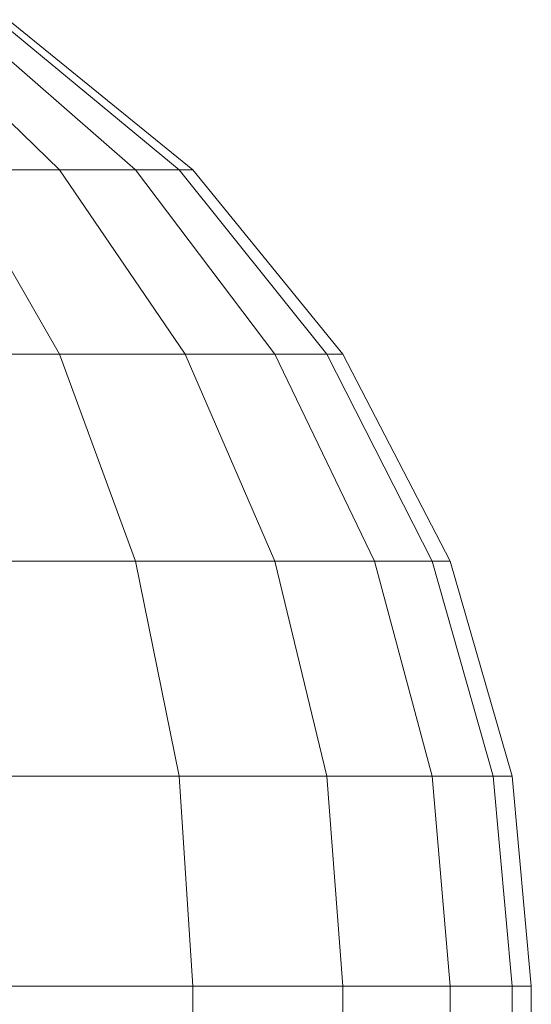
# Model space of a CAD drawing. Header units: millimetres. Extents: x -56182 to 286826, y -36685 to 98759.
# Tile 86 of 97: x -48214.816 to -48213.931, y 602.969 to 604.674. Entities that reach past the tile are written whole.
import ezdxf

# ---------------------------------------------------------------- set-up
doc = ezdxf.new("R2010")
doc.units = ezdxf.units.MM
doc.layers.add('Furniture-1', color=7, linetype='Continuous', lineweight=9, true_color=0xaaaaaa)
doc.layers.add('Kohvikulaud-1', color=7, linetype='Continuous', lineweight=9, true_color=0xaaaaaa)

# ---------------------------------------------------------------- blocks, each defined once
blk = doc.blocks.new('MA_Kohvikulaud - Kohvikulaud_DWG-11500971-Sisevaade 1')
at = {"layer": 'Kohvikulaud-1'}
for p, q in [((-48215.0149, 604.674), (-48214.7472, 604.4142)), ((-48215.0149, 604.674), (-48214.7472, 604.4142)), ((-48215.0149, 604.674), (-48214.7472, 604.4142)), ((-48215.0149, 604.674), (-48214.7472, 604.4142)), ((-48215.0149, 604.674), (-48214.7472, 604.4142)), ((-48215.0149, 604.674), (-48214.7472, 604.4142)), ((-48215.0149, 604.674), (-48214.7472, 604.4142)), ((-48215.0149, 604.674), (-48214.7472, 604.4142)), ((-48215.0149, 604.674), (-48214.7472, 604.4142)), ((-48215.0149, 604.674), (-48214.7472, 604.4142)), ((-48215.0149, 604.674), (-48214.7472, 604.4142)), ((-48215.0149, 604.674), (-48214.7472, 604.4142)), ((-48215.0149, 604.674), (-48214.7472, 604.4142)), ((-48215.0149, 604.674), (-48214.7472, 604.4142)), ((-48215.0149, 604.674), (-48214.7472, 604.4142)), ((-48215.0149, 604.674), (-48214.7472, 604.4142)), ((-48214.9133, 604.674), (-48214.6159, 604.4142)), ((-48214.9133, 604.674), (-48214.6159, 604.4142)), ((-48214.9133, 604.674), (-48214.6159, 604.4142)), ((-48214.9133, 604.674), (-48214.6159, 604.4142)), ((-48214.9133, 604.674), (-48214.6159, 604.4142)), ((-48214.9133, 604.674), (-48214.6159, 604.4142)), ((-48214.9133, 604.674), (-48214.6159, 604.4142)), ((-48214.9133, 604.674), (-48214.6159, 604.4142)), ((-48214.9133, 604.674), (-48214.6159, 604.4142)), ((-48214.9133, 604.674), (-48214.6159, 604.4142)), ((-48214.9133, 604.674), (-48214.6159, 604.4142)), ((-48214.9133, 604.674), (-48214.6159, 604.4142)), ((-48214.9133, 604.674), (-48214.6159, 604.4142)), ((-48214.9133, 604.674), (-48214.6159, 604.4142)), ((-48214.9133, 604.674), (-48214.6159, 604.4142)), ((-48214.9133, 604.674), (-48214.6159, 604.4142)), ((-48214.8547, 604.674), (-48214.5403, 604.4142)), ((-48214.5403, 604.4142), (-48214.8547, 604.674)), ((-48214.8547, 604.674), (-48214.5403, 604.4142)), ((-48214.5403, 604.4142), (-48214.8547, 604.674)), ((-48214.8547, 604.674), (-48214.5403, 604.4142)), ((-48214.5403, 604.4142), (-48214.8547, 604.674)), ((-48214.8547, 604.674), (-48214.5403, 604.4142)), ((-48214.5403, 604.4142), (-48214.8547, 604.674)), ((-48214.8547, 604.674), (-48214.5403, 604.4142)), ((-48214.5403, 604.4142), (-48214.8547, 604.674)), ((-48214.8547, 604.674), (-48214.5403, 604.4142)), ((-48214.5403, 604.4142), (-48214.8547, 604.674)), ((-48214.8547, 604.674), (-48214.5403, 604.4142)), ((-48214.5403, 604.4142), (-48214.8547, 604.674)), ((-48214.8547, 604.674), (-48214.5403, 604.4142)), ((-48214.5403, 604.4142), (-48214.8547, 604.674)), ((-48214.8364, 604.674), (-48214.5166, 604.4142)), ((-48214.8364, 604.674), (-48214.5166, 604.4142)), ((-48214.8364, 604.674), (-48214.5166, 604.4142)), ((-48214.8364, 604.674), (-48214.5166, 604.4142)), ((-48214.8364, 604.674), (-48214.5166, 604.4142)), ((-48214.8364, 604.674), (-48214.5166, 604.4142)), ((-48214.8364, 604.674), (-48214.5166, 604.4142)), ((-48214.8364, 604.674), (-48214.5166, 604.4142)), ((-48214.8364, 604.674), (-48214.5166, 604.4142)), ((-48214.8364, 604.674), (-48214.5166, 604.4142)), ((-48214.8364, 604.674), (-48214.5166, 604.4142)), ((-48214.8364, 604.674), (-48214.5166, 604.4142)), ((-48214.8364, 604.674), (-48214.5166, 604.4142)), ((-48214.8364, 604.674), (-48214.5166, 604.4142)), ((-48214.8364, 604.674), (-48214.5166, 604.4142)), ((-48214.8364, 604.674), (-48214.5166, 604.4142)), ((-48214.9308, 604.4142), (-48214.7472, 604.0944)), ((-48214.9308, 604.4142), (-48214.7472, 604.4142)), ((-48214.9308, 604.4142), (-48214.7472, 604.0944)), ((-48214.7472, 604.4142), (-48214.9308, 604.4142)), ((-48214.9308, 604.4142), (-48214.7472, 604.0944)), ((-48214.9308, 604.4142), (-48214.7472, 604.4142)), ((-48214.9308, 604.4142), (-48214.7472, 604.0944)), ((-48214.7472, 604.4142), (-48214.9308, 604.4142)), ((-48214.9308, 604.4142), (-48214.7472, 604.0944)), ((-48214.9308, 604.4142), (-48214.7472, 604.4142)), ((-48214.9308, 604.4142), (-48214.7472, 604.0944)), ((-48214.7472, 604.4142), (-48214.9308, 604.4142)), ((-48214.9308, 604.4142), (-48214.7472, 604.0944)), ((-48214.9308, 604.4142), (-48214.7472, 604.4142)), ((-48214.9308, 604.4142), (-48214.7472, 604.0944)), ((-48214.7472, 604.4142), (-48214.9308, 604.4142)), ((-48214.9308, 604.4142), (-48214.7472, 604.0944)), ((-48214.9308, 604.4142), (-48214.7472, 604.4142)), ((-48214.9308, 604.4142), (-48214.7472, 604.0944)), ((-48214.7472, 604.4142), (-48214.9308, 604.4142)), ((-48214.9308, 604.4142), (-48214.7472, 604.0944)), ((-48214.9308, 604.4142), (-48214.7472, 604.4142)), ((-48214.9308, 604.4142), (-48214.7472, 604.0944)), ((-48214.7472, 604.4142), (-48214.9308, 604.4142)), ((-48214.9308, 604.4142), (-48214.7472, 604.0944)), ((-48214.9308, 604.4142), (-48214.7472, 604.4142)), ((-48214.9308, 604.4142), (-48214.7472, 604.0944)), ((-48214.7472, 604.4142), (-48214.9308, 604.4142)), ((-48214.9308, 604.4142), (-48214.7472, 604.0944)), ((-48214.9308, 604.4142), (-48214.7472, 604.4142)), ((-48214.9308, 604.4142), (-48214.7472, 604.0944)), ((-48214.7472, 604.4142), (-48214.9308, 604.4142)), ((-48214.7472, 604.4142), (-48214.5298, 604.0944)), ((-48214.7472, 604.4142), (-48214.6159, 604.4142)), ((-48214.7472, 604.4142), (-48214.5298, 604.0944)), ((-48214.6159, 604.4142), (-48214.7472, 604.4142)), ((-48214.7472, 604.4142), (-48214.5298, 604.0944)), ((-48214.7472, 604.4142), (-48214.6159, 604.4142)), ((-48214.7472, 604.4142), (-48214.5298, 604.0944)), ((-48214.6159, 604.4142), (-48214.7472, 604.4142)), ((-48214.7472, 604.4142), (-48214.5298, 604.0944)), ((-48214.7472, 604.4142), (-48214.6159, 604.4142)), ((-48214.7472, 604.4142), (-48214.5298, 604.0944)), ((-48214.6159, 604.4142), (-48214.7472, 604.4142)), ((-48214.7472, 604.4142), (-48214.5298, 604.0944)), ((-48214.7472, 604.4142), (-48214.6159, 604.4142)), ((-48214.7472, 604.4142), (-48214.5298, 604.0944)), ((-48214.6159, 604.4142), (-48214.7472, 604.4142)), ((-48214.7472, 604.4142), (-48214.5298, 604.0944)), ((-48214.7472, 604.4142), (-48214.6159, 604.4142)), ((-48214.7472, 604.4142), (-48214.5298, 604.0944)), ((-48214.6159, 604.4142), (-48214.7472, 604.4142)), ((-48214.7472, 604.4142), (-48214.5298, 604.0944)), ((-48214.7472, 604.4142), (-48214.6159, 604.4142)), ((-48214.7472, 604.4142), (-48214.5298, 604.0944)), ((-48214.6159, 604.4142), (-48214.7472, 604.4142)), ((-48214.7472, 604.4142), (-48214.5298, 604.0944)), ((-48214.7472, 604.4142), (-48214.6159, 604.4142)), ((-48214.7472, 604.4142), (-48214.5298, 604.0944)), ((-48214.6159, 604.4142), (-48214.7472, 604.4142)), ((-48214.7472, 604.4142), (-48214.5298, 604.0944)), ((-48214.7472, 604.4142), (-48214.6159, 604.4142)), ((-48214.7472, 604.4142), (-48214.5298, 604.0944)), ((-48214.6159, 604.4142), (-48214.7472, 604.4142)), ((-48214.6159, 604.4142), (-48214.3744, 604.0944)), ((-48214.6159, 604.4142), (-48214.5403, 604.4142)), ((-48214.6159, 604.4142), (-48214.3744, 604.0944)), ((-48214.5403, 604.4142), (-48214.6159, 604.4142)), ((-48214.6159, 604.4142), (-48214.3744, 604.0944)), ((-48214.6159, 604.4142), (-48214.5403, 604.4142)), ((-48214.6159, 604.4142), (-48214.3744, 604.0944)), ((-48214.5403, 604.4142), (-48214.6159, 604.4142)), ((-48214.6159, 604.4142), (-48214.3744, 604.0944)), ((-48214.6159, 604.4142), (-48214.5403, 604.4142)), ((-48214.6159, 604.4142), (-48214.3744, 604.0944)), ((-48214.5403, 604.4142), (-48214.6159, 604.4142)), ((-48214.6159, 604.4142), (-48214.3744, 604.0944)), ((-48214.6159, 604.4142), (-48214.5403, 604.4142)), ((-48214.6159, 604.4142), (-48214.3744, 604.0944)), ((-48214.5403, 604.4142), (-48214.6159, 604.4142)), ((-48214.6159, 604.4142), (-48214.3744, 604.0944)), ((-48214.6159, 604.4142), (-48214.5403, 604.4142)), ((-48214.6159, 604.4142), (-48214.3744, 604.0944)), ((-48214.5403, 604.4142), (-48214.6159, 604.4142)), ((-48214.6159, 604.4142), (-48214.3744, 604.0944)), ((-48214.6159, 604.4142), (-48214.5403, 604.4142)), ((-48214.6159, 604.4142), (-48214.3744, 604.0944)), ((-48214.5403, 604.4142), (-48214.6159, 604.4142)), ((-48214.6159, 604.4142), (-48214.3744, 604.0944)), ((-48214.6159, 604.4142), (-48214.5403, 604.4142)), ((-48214.6159, 604.4142), (-48214.3744, 604.0944)), ((-48214.5403, 604.4142), (-48214.6159, 604.4142)), ((-48214.6159, 604.4142), (-48214.3744, 604.0944)), ((-48214.6159, 604.4142), (-48214.5403, 604.4142)), ((-48214.6159, 604.4142), (-48214.3744, 604.0944)), ((-48214.5403, 604.4142), (-48214.6159, 604.4142)), ((-48214.5403, 604.4142), (-48214.2848, 604.0944)), ((-48214.5166, 604.4142), (-48214.5403, 604.4142)), ((-48214.2848, 604.0944), (-48214.5403, 604.4142)), ((-48214.5166, 604.4142), (-48214.5403, 604.4142)), ((-48214.5403, 604.4142), (-48214.2848, 604.0944)), ((-48214.5166, 604.4142), (-48214.5403, 604.4142)), ((-48214.2848, 604.0944), (-48214.5403, 604.4142)), ((-48214.5166, 604.4142), (-48214.5403, 604.4142)), ((-48214.5403, 604.4142), (-48214.2848, 604.0944)), ((-48214.5166, 604.4142), (-48214.5403, 604.4142)), ((-48214.2848, 604.0944), (-48214.5403, 604.4142)), ((-48214.5166, 604.4142), (-48214.5403, 604.4142)), ((-48214.5403, 604.4142), (-48214.2848, 604.0944)), ((-48214.5403, 604.4142), (-48214.5166, 604.4142)), ((-48214.2848, 604.0944), (-48214.5403, 604.4142)), ((-48214.5166, 604.4142), (-48214.5403, 604.4142)), ((-48214.5403, 604.4142), (-48214.2848, 604.0944)), ((-48214.5403, 604.4142), (-48214.5166, 604.4142)), ((-48214.2848, 604.0944), (-48214.5403, 604.4142)), ((-48214.5166, 604.4142), (-48214.5403, 604.4142)), ((-48214.5403, 604.4142), (-48214.2848, 604.0944)), ((-48214.5403, 604.4142), (-48214.5166, 604.4142)), ((-48214.2848, 604.0944), (-48214.5403, 604.4142)), ((-48214.5403, 604.4142), (-48214.5166, 604.4142)), ((-48214.5403, 604.4142), (-48214.2848, 604.0944)), ((-48214.5403, 604.4142), (-48214.5166, 604.4142)), ((-48214.2848, 604.0944), (-48214.5403, 604.4142)), ((-48214.5403, 604.4142), (-48214.5166, 604.4142)), ((-48214.5403, 604.4142), (-48214.2848, 604.0944)), ((-48214.5166, 604.4142), (-48214.5403, 604.4142)), ((-48214.2848, 604.0944), (-48214.5403, 604.4142)), ((-48214.5403, 604.4142), (-48214.5166, 604.4142)), ((-48214.5166, 604.4142), (-48214.2569, 604.0944)), ((-48214.5166, 604.4142), (-48214.2569, 604.0944)), ((-48214.5166, 604.4142), (-48214.2569, 604.0944)), ((-48214.5166, 604.4142), (-48214.2569, 604.0944)), ((-48214.5166, 604.4142), (-48214.2569, 604.0944)), ((-48214.5166, 604.4142), (-48214.2569, 604.0944)), ((-48214.5166, 604.4142), (-48214.2569, 604.0944)), ((-48214.5166, 604.4142), (-48214.2569, 604.0944)), ((-48214.5166, 604.4142), (-48214.2569, 604.0944)), ((-48214.5166, 604.4142), (-48214.2569, 604.0944)), ((-48214.5166, 604.4142), (-48214.2569, 604.0944)), ((-48214.5166, 604.4142), (-48214.2569, 604.0944)), ((-48214.5166, 604.4142), (-48214.2569, 604.0944)), ((-48214.5166, 604.4142), (-48214.2569, 604.0944)), ((-48214.5166, 604.4142), (-48214.2569, 604.0944)), ((-48214.5166, 604.4142), (-48214.2569, 604.0944)), ((-48215.0149, 604.0944), (-48214.7472, 604.0944)), ((-48214.7472, 604.0944), (-48215.0149, 604.0944)), ((-48215.0149, 604.0944), (-48214.7472, 604.0944)), ((-48214.7472, 604.0944), (-48215.0149, 604.0944)), ((-48215.0149, 604.0944), (-48214.7472, 604.0944)), ((-48214.7472, 604.0944), (-48215.0149, 604.0944)), ((-48215.0149, 604.0944), (-48214.7472, 604.0944)), ((-48214.7472, 604.0944), (-48215.0149, 604.0944)), ((-48215.0149, 604.0944), (-48214.7472, 604.0944)), ((-48214.7472, 604.0944), (-48215.0149, 604.0944)), ((-48215.0149, 604.0944), (-48214.7472, 604.0944)), ((-48214.7472, 604.0944), (-48215.0149, 604.0944)), ((-48215.0149, 604.0944), (-48214.7472, 604.0944)), ((-48214.7472, 604.0944), (-48215.0149, 604.0944)), ((-48215.0149, 604.0944), (-48214.7472, 604.0944)), ((-48214.7472, 604.0944), (-48215.0149, 604.0944)), ((-48214.7472, 604.0944), (-48214.6159, 603.7362)), ((-48214.7472, 604.0944), (-48214.5298, 604.0944)), ((-48214.7472, 604.0944), (-48214.6159, 603.7362)), ((-48214.5298, 604.0944), (-48214.7472, 604.0944)), ((-48214.7472, 604.0944), (-48214.6159, 603.7362)), ((-48214.7472, 604.0944), (-48214.5298, 604.0944)), ((-48214.7472, 604.0944), (-48214.6159, 603.7362)), ((-48214.5298, 604.0944), (-48214.7472, 604.0944)), ((-48214.7472, 604.0944), (-48214.6159, 603.7362)), ((-48214.7472, 604.0944), (-48214.5298, 604.0944)), ((-48214.7472, 604.0944), (-48214.6159, 603.7362)), ((-48214.5298, 604.0944), (-48214.7472, 604.0944)), ((-48214.7472, 604.0944), (-48214.6159, 603.7362)), ((-48214.7472, 604.0944), (-48214.5298, 604.0944)), ((-48214.7472, 604.0944), (-48214.6159, 603.7362)), ((-48214.5298, 604.0944), (-48214.7472, 604.0944)), ((-48214.7472, 604.0944), (-48214.6159, 603.7362)), ((-48214.7472, 604.0944), (-48214.5298, 604.0944)), ((-48214.7472, 604.0944), (-48214.6159, 603.7362)), ((-48214.5298, 604.0944), (-48214.7472, 604.0944)), ((-48214.7472, 604.0944), (-48214.6159, 603.7362)), ((-48214.7472, 604.0944), (-48214.5298, 604.0944)), ((-48214.7472, 604.0944), (-48214.6159, 603.7362)), ((-48214.5298, 604.0944), (-48214.7472, 604.0944)), ((-48214.7472, 604.0944), (-48214.6159, 603.7362)), ((-48214.7472, 604.0944), (-48214.5298, 604.0944)), ((-48214.7472, 604.0944), (-48214.6159, 603.7362)), ((-48214.5298, 604.0944), (-48214.7472, 604.0944)), ((-48214.7472, 604.0944), (-48214.6159, 603.7362)), ((-48214.7472, 604.0944), (-48214.5298, 604.0944)), ((-48214.7472, 604.0944), (-48214.6159, 603.7362)), ((-48214.5298, 604.0944), (-48214.7472, 604.0944)), ((-48214.5298, 604.0944), (-48214.3744, 603.7362)), ((-48214.5298, 604.0944), (-48214.3744, 604.0944)), ((-48214.5298, 604.0944), (-48214.3744, 603.7362)), ((-48214.3744, 604.0944), (-48214.5298, 604.0944)), ((-48214.5298, 604.0944), (-48214.3744, 603.7362)), ((-48214.5298, 604.0944), (-48214.3744, 604.0944)), ((-48214.5298, 604.0944), (-48214.3744, 603.7362)), ((-48214.3744, 604.0944), (-48214.5298, 604.0944)), ((-48214.5298, 604.0944), (-48214.3744, 603.7362)), ((-48214.5298, 604.0944), (-48214.3744, 604.0944)), ((-48214.5298, 604.0944), (-48214.3744, 603.7362)), ((-48214.3744, 604.0944), (-48214.5298, 604.0944)), ((-48214.5298, 604.0944), (-48214.3744, 603.7362)), ((-48214.5298, 604.0944), (-48214.3744, 604.0944)), ((-48214.5298, 604.0944), (-48214.3744, 603.7362)), ((-48214.3744, 604.0944), (-48214.5298, 604.0944)), ((-48214.5298, 604.0944), (-48214.3744, 603.7362)), ((-48214.5298, 604.0944), (-48214.3744, 604.0944)), ((-48214.5298, 604.0944), (-48214.3744, 603.7362)), ((-48214.3744, 604.0944), (-48214.5298, 604.0944)), ((-48214.5298, 604.0944), (-48214.3744, 603.7362)), ((-48214.5298, 604.0944), (-48214.3744, 604.0944)), ((-48214.5298, 604.0944), (-48214.3744, 603.7362)), ((-48214.3744, 604.0944), (-48214.5298, 604.0944)), ((-48214.5298, 604.0944), (-48214.3744, 603.7362)), ((-48214.5298, 604.0944), (-48214.3744, 604.0944)), ((-48214.5298, 604.0944), (-48214.3744, 603.7362)), ((-48214.3744, 604.0944), (-48214.5298, 604.0944)), ((-48214.5298, 604.0944), (-48214.3744, 603.7362)), ((-48214.5298, 604.0944), (-48214.3744, 604.0944)), ((-48214.5298, 604.0944), (-48214.3744, 603.7362)), ((-48214.3744, 604.0944), (-48214.5298, 604.0944)), ((-48214.3744, 604.0944), (-48214.2019, 603.7362)), ((-48214.3744, 604.0944), (-48214.2848, 604.0944)), ((-48214.3744, 604.0944), (-48214.2019, 603.7362)), ((-48214.2848, 604.0944), (-48214.3744, 604.0944)), ((-48214.3744, 604.0944), (-48214.2019, 603.7362)), ((-48214.3744, 604.0944), (-48214.2848, 604.0944)), ((-48214.3744, 604.0944), (-48214.2019, 603.7362)), ((-48214.2848, 604.0944), (-48214.3744, 604.0944)), ((-48214.3744, 604.0944), (-48214.2019, 603.7362)), ((-48214.3744, 604.0944), (-48214.2848, 604.0944)), ((-48214.3744, 604.0944), (-48214.2019, 603.7362)), ((-48214.2848, 604.0944), (-48214.3744, 604.0944)), ((-48214.3744, 604.0944), (-48214.2019, 603.7362)), ((-48214.3744, 604.0944), (-48214.2848, 604.0944)), ((-48214.3744, 604.0944), (-48214.2019, 603.7362)), ((-48214.2848, 604.0944), (-48214.3744, 604.0944)), ((-48214.3744, 604.0944), (-48214.2019, 603.7362)), ((-48214.3744, 604.0944), (-48214.2848, 604.0944)), ((-48214.3744, 604.0944), (-48214.2019, 603.7362)), ((-48214.2848, 604.0944), (-48214.3744, 604.0944)), ((-48214.3744, 604.0944), (-48214.2019, 603.7362)), ((-48214.3744, 604.0944), (-48214.2848, 604.0944)), ((-48214.3744, 604.0944), (-48214.2019, 603.7362)), ((-48214.2848, 604.0944), (-48214.3744, 604.0944)), ((-48214.3744, 604.0944), (-48214.2019, 603.7362)), ((-48214.3744, 604.0944), (-48214.2848, 604.0944)), ((-48214.3744, 604.0944), (-48214.2019, 603.7362)), ((-48214.2848, 604.0944), (-48214.3744, 604.0944)), ((-48214.3744, 604.0944), (-48214.2019, 603.7362)), ((-48214.3744, 604.0944), (-48214.2848, 604.0944)), ((-48214.3744, 604.0944), (-48214.2019, 603.7362)), ((-48214.2848, 604.0944), (-48214.3744, 604.0944)), ((-48214.2848, 604.0944), (-48214.1023, 603.7362)), ((-48214.2569, 604.0944), (-48214.2848, 604.0944)), ((-48214.1023, 603.7362), (-48214.2848, 604.0944)), ((-48214.2569, 604.0944), (-48214.2848, 604.0944)), ((-48214.2848, 604.0944), (-48214.1023, 603.7362)), ((-48214.2569, 604.0944), (-48214.2848, 604.0944)), ((-48214.1023, 603.7362), (-48214.2848, 604.0944)), ((-48214.2569, 604.0944), (-48214.2848, 604.0944)), ((-48214.2848, 604.0944), (-48214.1023, 603.7362)), ((-48214.2569, 604.0944), (-48214.2848, 604.0944)), ((-48214.1023, 603.7362), (-48214.2848, 604.0944)), ((-48214.2569, 604.0944), (-48214.2848, 604.0944)), ((-48214.2848, 604.0944), (-48214.1023, 603.7362)), ((-48214.2848, 604.0944), (-48214.2569, 604.0944)), ((-48214.1023, 603.7362), (-48214.2848, 604.0944)), ((-48214.2569, 604.0944), (-48214.2848, 604.0944)), ((-48214.2848, 604.0944), (-48214.1023, 603.7362)), ((-48214.2848, 604.0944), (-48214.2569, 604.0944)), ((-48214.1023, 603.7362), (-48214.2848, 604.0944)), ((-48214.2569, 604.0944), (-48214.2848, 604.0944)), ((-48214.2848, 604.0944), (-48214.1023, 603.7362)), ((-48214.2848, 604.0944), (-48214.2569, 604.0944)), ((-48214.1023, 603.7362), (-48214.2848, 604.0944)), ((-48214.2848, 604.0944), (-48214.2569, 604.0944)), ((-48214.2848, 604.0944), (-48214.1023, 603.7362)), ((-48214.2848, 604.0944), (-48214.2569, 604.0944)), ((-48214.1023, 603.7362), (-48214.2848, 604.0944)), ((-48214.2848, 604.0944), (-48214.2569, 604.0944)), ((-48214.2848, 604.0944), (-48214.1023, 603.7362)), ((-48214.2569, 604.0944), (-48214.2848, 604.0944)), ((-48214.1023, 603.7362), (-48214.2848, 604.0944)), ((-48214.2848, 604.0944), (-48214.2569, 604.0944)), ((-48214.2569, 604.0944), (-48214.0713, 603.7362)), ((-48214.2569, 604.0944), (-48214.0713, 603.7362)), ((-48214.2569, 604.0944), (-48214.0713, 603.7362)), ((-48214.2569, 604.0944), (-48214.0713, 603.7362)), ((-48214.2569, 604.0944), (-48214.0713, 603.7362)), ((-48214.2569, 604.0944), (-48214.0713, 603.7362)), ((-48214.2569, 604.0944), (-48214.0713, 603.7362)), ((-48214.2569, 604.0944), (-48214.0713, 603.7362)), ((-48214.2569, 604.0944), (-48214.0713, 603.7362)), ((-48214.2569, 604.0944), (-48214.0713, 603.7362)), ((-48214.2569, 604.0944), (-48214.0713, 603.7362)), ((-48214.2569, 604.0944), (-48214.0713, 603.7362)), ((-48214.2569, 604.0944), (-48214.0713, 603.7362)), ((-48214.2569, 604.0944), (-48214.0713, 603.7362)), ((-48214.2569, 604.0944), (-48214.0713, 603.7362)), ((-48214.2569, 604.0944), (-48214.0713, 603.7362)), ((-48214.9133, 603.7362), (-48214.6159, 603.7362)), ((-48214.6159, 603.7362), (-48214.9133, 603.7362)), ((-48214.9133, 603.7362), (-48214.6159, 603.7362)), ((-48214.6159, 603.7362), (-48214.9133, 603.7362)), ((-48214.9133, 603.7362), (-48214.6159, 603.7362)), ((-48214.6159, 603.7362), (-48214.9133, 603.7362)), ((-48214.9133, 603.7362), (-48214.6159, 603.7362)), ((-48214.6159, 603.7362), (-48214.9133, 603.7362)), ((-48214.9133, 603.7362), (-48214.6159, 603.7362)), ((-48214.6159, 603.7362), (-48214.9133, 603.7362)), ((-48214.9133, 603.7362), (-48214.6159, 603.7362)), ((-48214.6159, 603.7362), (-48214.9133, 603.7362)), ((-48214.9133, 603.7362), (-48214.6159, 603.7362)), ((-48214.6159, 603.7362), (-48214.9133, 603.7362)), ((-48214.9133, 603.7362), (-48214.6159, 603.7362)), ((-48214.6159, 603.7362), (-48214.9133, 603.7362)), ((-48214.6159, 603.7362), (-48214.5403, 603.3639)), ((-48214.6159, 603.7362), (-48214.3744, 603.7362)), ((-48214.6159, 603.7362), (-48214.5403, 603.3639)), ((-48214.3744, 603.7362), (-48214.6159, 603.7362)), ((-48214.6159, 603.7362), (-48214.5403, 603.3639)), ((-48214.6159, 603.7362), (-48214.3744, 603.7362)), ((-48214.6159, 603.7362), (-48214.5403, 603.3639)), ((-48214.3744, 603.7362), (-48214.6159, 603.7362)), ((-48214.6159, 603.7362), (-48214.5403, 603.3639)), ((-48214.6159, 603.7362), (-48214.3744, 603.7362)), ((-48214.6159, 603.7362), (-48214.5403, 603.3639)), ((-48214.3744, 603.7362), (-48214.6159, 603.7362)), ((-48214.6159, 603.7362), (-48214.5403, 603.3639)), ((-48214.6159, 603.7362), (-48214.3744, 603.7362)), ((-48214.6159, 603.7362), (-48214.5403, 603.3639)), ((-48214.3744, 603.7362), (-48214.6159, 603.7362)), ((-48214.6159, 603.7362), (-48214.5403, 603.3639)), ((-48214.6159, 603.7362), (-48214.3744, 603.7362)), ((-48214.6159, 603.7362), (-48214.5403, 603.3639)), ((-48214.3744, 603.7362), (-48214.6159, 603.7362)), ((-48214.6159, 603.7362), (-48214.5403, 603.3639)), ((-48214.6159, 603.7362), (-48214.3744, 603.7362)), ((-48214.6159, 603.7362), (-48214.5403, 603.3639)), ((-48214.3744, 603.7362), (-48214.6159, 603.7362)), ((-48214.6159, 603.7362), (-48214.5403, 603.3639)), ((-48214.6159, 603.7362), (-48214.3744, 603.7362)), ((-48214.6159, 603.7362), (-48214.5403, 603.3639)), ((-48214.3744, 603.7362), (-48214.6159, 603.7362)), ((-48214.6159, 603.7362), (-48214.5403, 603.3639)), ((-48214.6159, 603.7362), (-48214.3744, 603.7362)), ((-48214.6159, 603.7362), (-48214.5403, 603.3639)), ((-48214.3744, 603.7362), (-48214.6159, 603.7362)), ((-48214.3744, 603.7362), (-48214.2848, 603.3639)), ((-48214.3744, 603.7362), (-48214.2019, 603.7362)), ((-48214.3744, 603.7362), (-48214.2848, 603.3639)), ((-48214.2019, 603.7362), (-48214.3744, 603.7362)), ((-48214.3744, 603.7362), (-48214.2848, 603.3639)), ((-48214.3744, 603.7362), (-48214.2019, 603.7362)), ((-48214.3744, 603.7362), (-48214.2848, 603.3639)), ((-48214.2019, 603.7362), (-48214.3744, 603.7362)), ((-48214.3744, 603.7362), (-48214.2848, 603.3639)), ((-48214.3744, 603.7362), (-48214.2019, 603.7362)), ((-48214.3744, 603.7362), (-48214.2848, 603.3639)), ((-48214.2019, 603.7362), (-48214.3744, 603.7362)), ((-48214.3744, 603.7362), (-48214.2848, 603.3639)), ((-48214.3744, 603.7362), (-48214.2019, 603.7362)), ((-48214.3744, 603.7362), (-48214.2848, 603.3639)), ((-48214.2019, 603.7362), (-48214.3744, 603.7362)), ((-48214.3744, 603.7362), (-48214.2848, 603.3639)), ((-48214.3744, 603.7362), (-48214.2019, 603.7362)), ((-48214.3744, 603.7362), (-48214.2848, 603.3639)), ((-48214.2019, 603.7362), (-48214.3744, 603.7362)), ((-48214.3744, 603.7362), (-48214.2848, 603.3639)), ((-48214.3744, 603.7362), (-48214.2019, 603.7362)), ((-48214.3744, 603.7362), (-48214.2848, 603.3639)), ((-48214.2019, 603.7362), (-48214.3744, 603.7362)), ((-48214.3744, 603.7362), (-48214.2848, 603.3639)), ((-48214.3744, 603.7362), (-48214.2019, 603.7362)), ((-48214.3744, 603.7362), (-48214.2848, 603.3639)), ((-48214.2019, 603.7362), (-48214.3744, 603.7362)), ((-48214.3744, 603.7362), (-48214.2848, 603.3639)), ((-48214.3744, 603.7362), (-48214.2019, 603.7362)), ((-48214.3744, 603.7362), (-48214.2848, 603.3639)), ((-48214.2019, 603.7362), (-48214.3744, 603.7362)), ((-48214.2019, 603.7362), (-48214.1023, 603.3639)), ((-48214.2019, 603.7362), (-48214.1023, 603.7362)), ((-48214.2019, 603.7362), (-48214.1023, 603.3639)), ((-48214.1023, 603.7362), (-48214.2019, 603.7362)), ((-48214.2019, 603.7362), (-48214.1023, 603.3639)), ((-48214.2019, 603.7362), (-48214.1023, 603.7362)), ((-48214.2019, 603.7362), (-48214.1023, 603.3639)), ((-48214.1023, 603.7362), (-48214.2019, 603.7362)), ((-48214.2019, 603.7362), (-48214.1023, 603.3639)), ((-48214.2019, 603.7362), (-48214.1023, 603.7362)), ((-48214.2019, 603.7362), (-48214.1023, 603.3639)), ((-48214.1023, 603.7362), (-48214.2019, 603.7362)), ((-48214.2019, 603.7362), (-48214.1023, 603.3639)), ((-48214.2019, 603.7362), (-48214.1023, 603.7362)), ((-48214.2019, 603.7362), (-48214.1023, 603.3639)), ((-48214.1023, 603.7362), (-48214.2019, 603.7362)), ((-48214.2019, 603.7362), (-48214.1023, 603.3639)), ((-48214.2019, 603.7362), (-48214.1023, 603.7362)), ((-48214.2019, 603.7362), (-48214.1023, 603.3639)), ((-48214.1023, 603.7362), (-48214.2019, 603.7362)), ((-48214.2019, 603.7362), (-48214.1023, 603.3639)), ((-48214.2019, 603.7362), (-48214.1023, 603.7362)), ((-48214.2019, 603.7362), (-48214.1023, 603.3639)), ((-48214.1023, 603.7362), (-48214.2019, 603.7362)), ((-48214.2019, 603.7362), (-48214.1023, 603.3639)), ((-48214.2019, 603.7362), (-48214.1023, 603.7362)), ((-48214.2019, 603.7362), (-48214.1023, 603.3639)), ((-48214.1023, 603.7362), (-48214.2019, 603.7362)), ((-48214.2019, 603.7362), (-48214.1023, 603.3639)), ((-48214.2019, 603.7362), (-48214.1023, 603.7362)), ((-48214.2019, 603.7362), (-48214.1023, 603.3639)), ((-48214.1023, 603.7362), (-48214.2019, 603.7362)), ((-48214.1023, 603.7362), (-48213.9971, 603.3639)), ((-48214.0713, 603.7362), (-48214.1023, 603.7362)), ((-48213.9971, 603.3639), (-48214.1023, 603.7362)), ((-48214.0713, 603.7362), (-48214.1023, 603.7362)), ((-48214.1023, 603.7362), (-48213.9971, 603.3639)), ((-48214.0713, 603.7362), (-48214.1023, 603.7362)), ((-48213.9971, 603.3639), (-48214.1023, 603.7362)), ((-48214.0713, 603.7362), (-48214.1023, 603.7362)), ((-48214.1023, 603.7362), (-48213.9971, 603.3639)), ((-48214.0713, 603.7362), (-48214.1023, 603.7362)), ((-48213.9971, 603.3639), (-48214.1023, 603.7362)), ((-48214.0713, 603.7362), (-48214.1023, 603.7362)), ((-48214.1023, 603.7362), (-48213.9971, 603.3639)), ((-48214.1023, 603.7362), (-48214.0713, 603.7362)), ((-48213.9971, 603.3639), (-48214.1023, 603.7362)), ((-48214.0713, 603.7362), (-48214.1023, 603.7362)), ((-48214.1023, 603.7362), (-48213.9971, 603.3639)), ((-48214.1023, 603.7362), (-48214.0713, 603.7362)), ((-48213.9971, 603.3639), (-48214.1023, 603.7362)), ((-48214.0713, 603.7362), (-48214.1023, 603.7362)), ((-48214.1023, 603.7362), (-48213.9971, 603.3639)), ((-48214.1023, 603.7362), (-48214.0713, 603.7362)), ((-48213.9971, 603.3639), (-48214.1023, 603.7362)), ((-48214.1023, 603.7362), (-48214.0713, 603.7362)), ((-48214.1023, 603.7362), (-48213.9971, 603.3639)), ((-48214.1023, 603.7362), (-48214.0713, 603.7362)), ((-48213.9971, 603.3639), (-48214.1023, 603.7362)), ((-48214.1023, 603.7362), (-48214.0713, 603.7362)), ((-48214.1023, 603.7362), (-48213.9971, 603.3639)), ((-48214.0713, 603.7362), (-48214.1023, 603.7362)), ((-48213.9971, 603.3639), (-48214.1023, 603.7362)), ((-48214.1023, 603.7362), (-48214.0713, 603.7362)), ((-48214.0713, 603.7362), (-48213.9642, 603.3639)), ((-48214.0713, 603.7362), (-48213.9642, 603.3639)), ((-48214.0713, 603.7362), (-48213.9642, 603.3639)), ((-48214.0713, 603.7362), (-48213.9642, 603.3639)), ((-48214.0713, 603.7362), (-48213.9642, 603.3639)), ((-48214.0713, 603.7362), (-48213.9642, 603.3639)), ((-48214.0713, 603.7362), (-48213.9642, 603.3639)), ((-48214.0713, 603.7362), (-48213.9642, 603.3639)), ((-48214.0713, 603.7362), (-48213.9642, 603.3639)), ((-48214.0713, 603.7362), (-48213.9642, 603.3639)), ((-48214.0713, 603.7362), (-48213.9642, 603.3639)), ((-48214.0713, 603.7362), (-48213.9642, 603.3639)), ((-48214.0713, 603.7362), (-48213.9642, 603.3639)), ((-48214.0713, 603.7362), (-48213.9642, 603.3639)), ((-48214.0713, 603.7362), (-48213.9642, 603.3639)), ((-48214.0713, 603.7362), (-48213.9642, 603.3639)), ((-48214.5403, 603.3639), (-48214.8547, 603.3639)), ((-48214.8547, 603.3639), (-48214.5403, 603.3639)), ((-48214.5403, 603.3639), (-48214.8547, 603.3639)), ((-48214.8547, 603.3639), (-48214.5403, 603.3639)), ((-48214.5403, 603.3639), (-48214.8547, 603.3639)), ((-48214.8547, 603.3639), (-48214.5403, 603.3639)), ((-48214.5403, 603.3639), (-48214.8547, 603.3639)), ((-48214.8547, 603.3639), (-48214.5403, 603.3639)), ((-48214.5403, 603.3639), (-48214.8547, 603.3639)), ((-48214.8547, 603.3639), (-48214.5403, 603.3639)), ((-48214.5403, 603.3639), (-48214.8547, 603.3639)), ((-48214.8547, 603.3639), (-48214.5403, 603.3639)), ((-48214.5403, 603.3639), (-48214.8547, 603.3639)), ((-48214.8547, 603.3639), (-48214.5403, 603.3639)), ((-48214.5403, 603.3639), (-48214.8547, 603.3639)), ((-48214.8547, 603.3639), (-48214.5403, 603.3639)), ((-48214.2848, 603.3639), (-48214.5403, 603.3639)), ((-48214.5166, 603), (-48214.5403, 603.3639)), ((-48214.5403, 603.3639), (-48214.2848, 603.3639)), ((-48214.5166, 603), (-48214.5403, 603.3639)), ((-48214.2848, 603.3639), (-48214.5403, 603.3639)), ((-48214.5166, 603), (-48214.5403, 603.3639)), ((-48214.5403, 603.3639), (-48214.2848, 603.3639)), ((-48214.5166, 603), (-48214.5403, 603.3639)), ((-48214.2848, 603.3639), (-48214.5403, 603.3639)), ((-48214.5166, 603), (-48214.5403, 603.3639)), ((-48214.5403, 603.3639), (-48214.2848, 603.3639)), ((-48214.5166, 603), (-48214.5403, 603.3639)), ((-48214.2848, 603.3639), (-48214.5403, 603.3639)), ((-48214.5403, 603.3639), (-48214.5166, 603)), ((-48214.5403, 603.3639), (-48214.2848, 603.3639)), ((-48214.5166, 603), (-48214.5403, 603.3639)), ((-48214.2848, 603.3639), (-48214.5403, 603.3639)), ((-48214.5403, 603.3639), (-48214.5166, 603)), ((-48214.5403, 603.3639), (-48214.2848, 603.3639)), ((-48214.5166, 603), (-48214.5403, 603.3639)), ((-48214.2848, 603.3639), (-48214.5403, 603.3639)), ((-48214.5403, 603.3639), (-48214.5166, 603)), ((-48214.5403, 603.3639), (-48214.2848, 603.3639)), ((-48214.5403, 603.3639), (-48214.5166, 603)), ((-48214.2848, 603.3639), (-48214.5403, 603.3639)), ((-48214.5403, 603.3639), (-48214.5166, 603)), ((-48214.5403, 603.3639), (-48214.2848, 603.3639)), ((-48214.5403, 603.3639), (-48214.5166, 603)), ((-48214.2848, 603.3639), (-48214.5403, 603.3639)), ((-48214.5166, 603), (-48214.5403, 603.3639)), ((-48214.5403, 603.3639), (-48214.2848, 603.3639)), ((-48214.5403, 603.3639), (-48214.5166, 603)), ((-48214.1023, 603.3639), (-48214.2848, 603.3639)), ((-48214.2569, 603), (-48214.2848, 603.3639)), ((-48214.2848, 603.3639), (-48214.1023, 603.3639)), ((-48214.2569, 603), (-48214.2848, 603.3639)), ((-48214.1023, 603.3639), (-48214.2848, 603.3639)), ((-48214.2569, 603), (-48214.2848, 603.3639)), ((-48214.2848, 603.3639), (-48214.1023, 603.3639)), ((-48214.2569, 603), (-48214.2848, 603.3639)), ((-48214.1023, 603.3639), (-48214.2848, 603.3639)), ((-48214.2569, 603), (-48214.2848, 603.3639)), ((-48214.2848, 603.3639), (-48214.1023, 603.3639)), ((-48214.2569, 603), (-48214.2848, 603.3639)), ((-48214.1023, 603.3639), (-48214.2848, 603.3639)), ((-48214.2848, 603.3639), (-48214.2569, 603)), ((-48214.2848, 603.3639), (-48214.1023, 603.3639)), ((-48214.2569, 603), (-48214.2848, 603.3639)), ((-48214.1023, 603.3639), (-48214.2848, 603.3639)), ((-48214.2848, 603.3639), (-48214.2569, 603)), ((-48214.2848, 603.3639), (-48214.1023, 603.3639)), ((-48214.2569, 603), (-48214.2848, 603.3639)), ((-48214.1023, 603.3639), (-48214.2848, 603.3639)), ((-48214.2848, 603.3639), (-48214.2569, 603)), ((-48214.2848, 603.3639), (-48214.1023, 603.3639)), ((-48214.2848, 603.3639), (-48214.2569, 603)), ((-48214.1023, 603.3639), (-48214.2848, 603.3639)), ((-48214.2848, 603.3639), (-48214.2569, 603)), ((-48214.2848, 603.3639), (-48214.1023, 603.3639)), ((-48214.2848, 603.3639), (-48214.2569, 603)), ((-48214.1023, 603.3639), (-48214.2848, 603.3639)), ((-48214.2569, 603), (-48214.2848, 603.3639)), ((-48214.2848, 603.3639), (-48214.1023, 603.3639)), ((-48214.2848, 603.3639), (-48214.2569, 603)), ((-48213.9971, 603.3639), (-48214.1023, 603.3639)), ((-48214.0713, 603), (-48214.1023, 603.3639)), ((-48214.1023, 603.3639), (-48213.9971, 603.3639)), ((-48214.0713, 603), (-48214.1023, 603.3639)), ((-48213.9971, 603.3639), (-48214.1023, 603.3639)), ((-48214.0713, 603), (-48214.1023, 603.3639)), ((-48214.1023, 603.3639), (-48213.9971, 603.3639)), ((-48214.0713, 603), (-48214.1023, 603.3639)), ((-48213.9971, 603.3639), (-48214.1023, 603.3639)), ((-48214.0713, 603), (-48214.1023, 603.3639)), ((-48214.1023, 603.3639), (-48213.9971, 603.3639)), ((-48214.0713, 603), (-48214.1023, 603.3639)), ((-48213.9971, 603.3639), (-48214.1023, 603.3639)), ((-48214.1023, 603.3639), (-48214.0713, 603)), ((-48214.1023, 603.3639), (-48213.9971, 603.3639)), ((-48214.0713, 603), (-48214.1023, 603.3639)), ((-48213.9971, 603.3639), (-48214.1023, 603.3639)), ((-48214.1023, 603.3639), (-48214.0713, 603)), ((-48214.1023, 603.3639), (-48213.9971, 603.3639)), ((-48214.0713, 603), (-48214.1023, 603.3639)), ((-48213.9971, 603.3639), (-48214.1023, 603.3639)), ((-48214.1023, 603.3639), (-48214.0713, 603)), ((-48214.1023, 603.3639), (-48213.9971, 603.3639)), ((-48214.1023, 603.3639), (-48214.0713, 603)), ((-48213.9971, 603.3639), (-48214.1023, 603.3639)), ((-48214.1023, 603.3639), (-48214.0713, 603)), ((-48214.1023, 603.3639), (-48213.9971, 603.3639)), ((-48214.1023, 603.3639), (-48214.0713, 603)), ((-48213.9971, 603.3639), (-48214.1023, 603.3639)), ((-48214.0713, 603), (-48214.1023, 603.3639)), ((-48214.1023, 603.3639), (-48213.9971, 603.3639)), ((-48214.1023, 603.3639), (-48214.0713, 603)), ((-48213.9642, 603.3639), (-48213.9971, 603.3639)), ((-48213.9642, 603), (-48213.9971, 603.3639)), ((-48213.9642, 603), (-48213.9971, 603.3639)), ((-48213.9642, 603.3639), (-48213.9971, 603.3639)), ((-48213.9642, 603.3639), (-48213.9971, 603.3639)), ((-48213.9642, 603), (-48213.9971, 603.3639)), ((-48213.9642, 603), (-48213.9971, 603.3639)), ((-48213.9642, 603.3639), (-48213.9971, 603.3639)), ((-48213.9642, 603.3639), (-48213.9971, 603.3639)), ((-48213.9642, 603), (-48213.9971, 603.3639)), ((-48213.9642, 603), (-48213.9971, 603.3639)), ((-48213.9642, 603.3639), (-48213.9971, 603.3639)), ((-48213.9971, 603.3639), (-48213.9642, 603)), ((-48213.9971, 603.3639), (-48213.9642, 603.3639)), ((-48213.9642, 603), (-48213.9971, 603.3639)), ((-48213.9642, 603.3639), (-48213.9971, 603.3639)), ((-48213.9971, 603.3639), (-48213.9642, 603)), ((-48213.9971, 603.3639), (-48213.9642, 603.3639)), ((-48213.9642, 603), (-48213.9971, 603.3639)), ((-48213.9642, 603.3639), (-48213.9971, 603.3639)), ((-48213.9971, 603.3639), (-48213.9642, 603)), ((-48213.9971, 603.3639), (-48213.9642, 603.3639)), ((-48213.9971, 603.3639), (-48213.9642, 603.3639)), ((-48213.9971, 603.3639), (-48213.9642, 603)), ((-48213.9971, 603.3639), (-48213.9642, 603)), ((-48213.9971, 603.3639), (-48213.9642, 603.3639)), ((-48213.9971, 603.3639), (-48213.9642, 603.3639)), ((-48213.9971, 603.3639), (-48213.9642, 603)), ((-48213.9642, 603.3639), (-48213.9971, 603.3639)), ((-48213.9642, 603), (-48213.9971, 603.3639)), ((-48213.9971, 603.3639), (-48213.9642, 603.3639)), ((-48213.9971, 603.3639), (-48213.9642, 603)), ((-48213.9642, 603.3639), (-48213.9309, 603)), ((-48213.9642, 603.3639), (-48213.9309, 603)), ((-48213.9642, 603.3639), (-48213.9309, 603)), ((-48213.9642, 603.3639), (-48213.9309, 603)), ((-48213.9642, 603.3639), (-48213.9309, 603)), ((-48213.9642, 603.3639), (-48213.9309, 603)), ((-48213.9642, 603.3639), (-48213.9309, 603)), ((-48213.9642, 603.3639), (-48213.9309, 603)), ((-48213.9642, 603.3639), (-48213.9309, 603)), ((-48213.9642, 603.3639), (-48213.9309, 603)), ((-48213.9642, 603.3639), (-48213.9309, 603)), ((-48213.9642, 603.3639), (-48213.9309, 603)), ((-48213.9642, 603.3639), (-48213.9309, 603)), ((-48213.9642, 603.3639), (-48213.9309, 603)), ((-48213.9642, 603.3639), (-48213.9309, 603)), ((-48213.9642, 603.3639), (-48213.9309, 603)), ((-48214.8364, 603), (-48214.5166, 603)), ((-48214.2569, 603), (-48214.5166, 603)), ((-48214.5166, 603), (-48214.2569, 603)), ((-48214.2569, 603), (-48214.5166, 603)), ((-48214.5166, 603), (-48214.2569, 603)), ((-48214.2569, 603), (-48214.5166, 603)), ((-48214.5166, 603), (-48214.2569, 603)), ((-48214.2569, 603), (-48214.5166, 603)), ((-48214.5166, 603), (-48214.2569, 603)), ((-48214.2569, 603), (-48214.5166, 603)), ((-48214.5166, 603), (-48214.2569, 603)), ((-48214.2569, 603), (-48214.5166, 603)), ((-48214.5166, 603), (-48214.2569, 603)), ((-48214.2569, 603), (-48214.5166, 603)), ((-48214.5166, 603), (-48214.2569, 603)), ((-48214.2569, 603), (-48214.5166, 603)), ((-48214.5166, 603), (-48214.2569, 603)), ((-48214.5166, 603), (-48214.5166, 585)), ((-48214.0713, 603), (-48214.2569, 603)), ((-48214.2569, 603), (-48214.0713, 603)), ((-48214.2569, 603), (-48214.2569, 585)), ((-48214.2569, 603), (-48214.2569, 585)), ((-48214.0713, 603), (-48214.2569, 603)), ((-48214.2569, 603), (-48214.0713, 603)), ((-48214.2569, 603), (-48214.2569, 585)), ((-48214.2569, 603), (-48214.2569, 585)), ((-48214.0713, 603), (-48214.2569, 603)), ((-48214.2569, 603), (-48214.0713, 603)), ((-48214.2569, 603), (-48214.2569, 585)), ((-48214.2569, 603), (-48214.2569, 585)), ((-48214.0713, 603), (-48214.2569, 603)), ((-48214.2569, 603), (-48214.0713, 603)), ((-48214.2569, 603), (-48214.2569, 585)), ((-48214.2569, 603), (-48214.2569, 585)), ((-48214.0713, 603), (-48214.2569, 603)), ((-48214.2569, 603), (-48214.0713, 603)), ((-48214.2569, 603), (-48214.2569, 585)), ((-48214.2569, 603), (-48214.2569, 585)), ((-48214.0713, 603), (-48214.2569, 603)), ((-48214.2569, 603), (-48214.0713, 603)), ((-48214.2569, 585), (-48214.2569, 603)), ((-48214.2569, 603), (-48214.2569, 585)), ((-48214.0713, 603), (-48214.2569, 603)), ((-48214.2569, 603), (-48214.0713, 603)), ((-48214.2569, 603), (-48214.2569, 585)), ((-48214.2569, 585), (-48214.2569, 603)), ((-48214.0713, 603), (-48214.2569, 603)), ((-48214.2569, 603), (-48214.0713, 603)), ((-48214.2569, 603), (-48214.2569, 585)), ((-48214.2569, 585), (-48214.2569, 603)), ((-48213.9642, 603), (-48214.0713, 603)), ((-48214.0713, 603), (-48213.9642, 603)), ((-48214.0713, 585), (-48214.0713, 603)), ((-48214.0713, 603), (-48214.0713, 585)), ((-48213.9642, 603), (-48214.0713, 603)), ((-48214.0713, 603), (-48213.9642, 603)), ((-48214.0713, 603), (-48214.0713, 585)), ((-48214.0713, 603), (-48214.0713, 585)), ((-48213.9642, 603), (-48214.0713, 603)), ((-48214.0713, 603), (-48213.9642, 603)), ((-48214.0713, 603), (-48214.0713, 585)), ((-48214.0713, 603), (-48214.0713, 585)), ((-48213.9642, 603), (-48214.0713, 603)), ((-48214.0713, 603), (-48213.9642, 603)), ((-48214.0713, 603), (-48214.0713, 585)), ((-48214.0713, 585), (-48214.0713, 603)), ((-48213.9642, 603), (-48214.0713, 603)), ((-48214.0713, 603), (-48213.9642, 603)), ((-48214.0713, 603), (-48214.0713, 585)), ((-48214.0713, 603), (-48214.0713, 585)), ((-48213.9642, 603), (-48214.0713, 603)), ((-48214.0713, 603), (-48213.9642, 603)), ((-48214.0713, 585), (-48214.0713, 603)), ((-48214.0713, 603), (-48214.0713, 585)), ((-48213.9642, 603), (-48214.0713, 603)), ((-48214.0713, 603), (-48213.9642, 603)), ((-48214.0713, 603), (-48214.0713, 585)), ((-48214.0713, 603), (-48214.0713, 585)), ((-48213.9642, 603), (-48214.0713, 603)), ((-48214.0713, 603), (-48213.9642, 603)), ((-48214.0713, 603), (-48214.0713, 585)), ((-48214.0713, 603), (-48214.0713, 585)), ((-48213.9309, 603), (-48213.9642, 603)), ((-48213.9642, 603), (-48213.9309, 603)), ((-48213.9642, 585), (-48213.9642, 603)), ((-48213.9642, 603), (-48213.9642, 585)), ((-48213.9309, 603), (-48213.9642, 603)), ((-48213.9642, 603), (-48213.9309, 603)), ((-48213.9642, 585), (-48213.9642, 603)), ((-48213.9642, 603), (-48213.9642, 585)), ((-48213.9309, 603), (-48213.9642, 603)), ((-48213.9642, 603), (-48213.9309, 603)), ((-48213.9642, 585), (-48213.9642, 603)), ((-48213.9642, 603), (-48213.9642, 585)), ((-48213.9309, 603), (-48213.9642, 603)), ((-48213.9642, 603), (-48213.9309, 603)), ((-48213.9642, 585), (-48213.9642, 603)), ((-48213.9642, 603), (-48213.9642, 585)), ((-48213.9309, 603), (-48213.9642, 603)), ((-48213.9642, 603), (-48213.9309, 603)), ((-48213.9642, 585), (-48213.9642, 603)), ((-48213.9642, 603), (-48213.9642, 585)), ((-48213.9309, 603), (-48213.9642, 603)), ((-48213.9642, 603), (-48213.9309, 603)), ((-48213.9642, 585), (-48213.9642, 603)), ((-48213.9642, 603), (-48213.9642, 585)), ((-48213.9309, 603), (-48213.9642, 603)), ((-48213.9642, 603), (-48213.9309, 603)), ((-48213.9642, 585), (-48213.9642, 603)), ((-48213.9642, 585), (-48213.9642, 603)), ((-48213.9309, 603), (-48213.9642, 603)), ((-48213.9642, 603), (-48213.9309, 603)), ((-48213.9642, 585), (-48213.9642, 603)), ((-48213.9642, 585), (-48213.9642, 603)), ((-48213.9309, 585), (-48213.9309, 603)), ((-48213.9309, 603), (-48213.9309, 585)), ((-48213.9309, 603), (-48213.9309, 585)), ((-48213.9309, 585), (-48213.9309, 603)), ((-48213.9309, 585), (-48213.9309, 603)), ((-48213.9309, 603), (-48213.9309, 585)), ((-48213.9309, 603), (-48213.9309, 585)), ((-48213.9309, 585), (-48213.9309, 603)), ((-48213.9309, 603), (-48213.9309, 585)), ((-48213.9309, 585), (-48213.9309, 603)), ((-48213.9309, 603), (-48213.9309, 585)), ((-48213.9309, 585), (-48213.9309, 603)), ((-48213.9309, 603), (-48213.9309, 585)), ((-48213.9309, 585), (-48213.9309, 603)), ((-48213.9309, 603), (-48213.9309, 585)), ((-48213.9309, 585), (-48213.9309, 603))]:
    blk.add_line(p, q, dxfattribs=at)
blk = doc.blocks.new('MA_Kohvikulaud - MA_Kohvikulaud-11500981-Sisevaade 1')
blk.add_blockref('MA_Kohvikulaud - Kohvikulaud_DWG-11500971-Sisevaade 1', (0, 0))

msp = doc.modelspace()

# ---------------------------------------------------------------- block references
at = {"layer": 'Furniture-1'}
msp.add_blockref('MA_Kohvikulaud - MA_Kohvikulaud-11500981-Sisevaade 1', (0, 0), dxfattribs=at)

doc.saveas('drawing.dxf')
